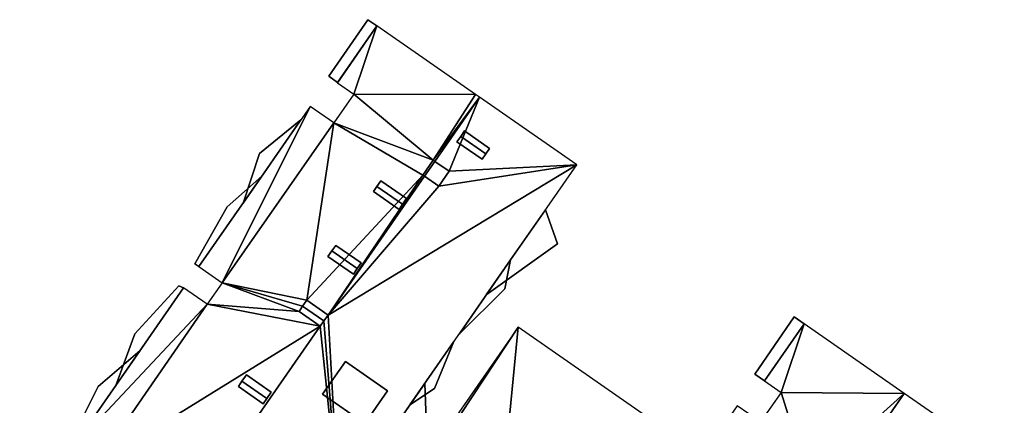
# Model space of a CAD drawing. Header units: inches. Extents: x 572839 to 573167, y 7035528 to 7035769.
# Tile 5 of 50: x 572839 to 572905, y 7035669 to 7035695. Entities that reach past the tile are written whole.
import ezdxf

# ---------------------------------------------------------------- set-up
doc = ezdxf.new("R2010")
doc.units = ezdxf.units.IN
doc.header["$MEASUREMENT"] = 0
doc.layers.add('Bygning', color=10, linetype='Continuous')

msp = doc.modelspace()

# ---------------------------------------------------------------- linework, layer by layer
at = {"layer": 'Bygning', "color": 74, "true_color": 0x55aa00}
for points in [[(572859.8, 7035691.63, 47.55), (572862.44, 7035695.43, 47.55), (572862.44, 7035695.43, 48.3), (572859.8, 7035691.63, 48.3)], [(572859.8, 7035691.63, 47.55), (572862.44, 7035695.43, 47.55), (572862.44, 7035695.43, 48.3), (572859.8, 7035691.63, 48.3)], [(572863.04, 7035695.01, 47.55), (572862.44, 7035695.43, 47.55), (572859.8, 7035691.63, 47.55), (572860.4, 7035691.21, 47.55)], [(572863.04, 7035695.01, 47.55), (572862.44, 7035695.43, 47.55), (572859.8, 7035691.63, 47.55), (572860.4, 7035691.21, 47.55)], [(572862.44, 7035695.43, 47.55), (572863.04, 7035695.01, 47.55), (572863.04, 7035695.01, 48.3), (572862.44, 7035695.43, 48.3)], [(572862.44, 7035695.43, 47.55), (572863.04, 7035695.01, 47.55), (572863.04, 7035695.01, 48.3), (572862.44, 7035695.43, 48.3)], [(572863.04, 7035695.01, 47.55), (572860.4, 7035691.21, 47.55), (572860.4, 7035691.21, 48.3), (572863.04, 7035695.01, 48.3)], [(572863.04, 7035695.01, 47.55), (572860.4, 7035691.21, 47.55), (572860.4, 7035691.21, 48.3), (572863.04, 7035695.01, 48.3)], [(572860.4, 7035691.21, 47.55), (572859.8, 7035691.63, 47.55), (572859.8, 7035691.63, 48.3), (572860.4, 7035691.21, 48.3)], [(572860.4, 7035691.21, 47.55), (572859.8, 7035691.63, 47.55), (572859.8, 7035691.63, 48.3), (572860.4, 7035691.21, 48.3)], [(572857.92, 7035688.69, 43.5), (572854.03, 7035683.09, 43.5), (572854.03, 7035683.09, 44.25), (572857.92, 7035688.69, 44.25)], [(572857.92, 7035688.69, 43.5), (572854.03, 7035683.09, 43.5), (572854.03, 7035683.09, 44.25), (572857.92, 7035688.69, 44.25)], [(572857.92, 7035688.69, 50.62), (572854.03, 7035683.09, 50.62), (572854.03, 7035683.09, 51.37), (572857.92, 7035688.69, 51.37)], [(572857.92, 7035688.69, 50.62), (572854.03, 7035683.09, 50.62), (572854.03, 7035683.09, 51.37), (572857.92, 7035688.69, 51.37)], [(572857.92, 7035688.69, 43.5), (572855.15, 7035686.43, 43.5), (572854.03, 7035683.09, 43.5)], [(572855.15, 7035686.43, 50.62), (572854.03, 7035683.09, 50.62), (572857.92, 7035688.69, 50.62)], [(572855.15, 7035686.43, 50.62), (572854.03, 7035683.09, 50.62), (572857.92, 7035688.69, 50.62)], [(572857.92, 7035688.69, 43.5), (572855.15, 7035686.43, 43.5), (572854.03, 7035683.09, 43.5)], [(572855.15, 7035686.43, 43.5), (572857.92, 7035688.69, 43.5), (572857.92, 7035688.69, 44.25), (572855.15, 7035686.43, 44.25)], [(572855.15, 7035686.43, 43.5), (572857.92, 7035688.69, 43.5), (572857.92, 7035688.69, 44.25), (572855.15, 7035686.43, 44.25)], [(572855.15, 7035686.43, 50.62), (572857.92, 7035688.69, 50.62), (572857.92, 7035688.69, 51.37), (572855.15, 7035686.43, 51.37)], [(572855.15, 7035686.43, 50.62), (572857.92, 7035688.69, 50.62), (572857.92, 7035688.69, 51.37), (572855.15, 7035686.43, 51.37)], [(572868.68, 7035687.58, 54.33), (572868.94, 7035687.95, 54.18), (572868.94, 7035687.95, 53.686), (572868.68, 7035687.58, 53.685)], [(572868.94, 7035687.95, 54.18), (572868.68, 7035687.58, 54.33), (572870.38, 7035686.41, 54.33), (572870.63, 7035686.771, 54.18)], [(572868.94, 7035687.95, 54.18), (572868.68, 7035687.58, 54.33), (572870.38, 7035686.41, 54.33), (572870.63, 7035686.771, 54.18)], [(572868.94, 7035687.95, 54.18), (572870.63, 7035686.771, 54.18), (572870.63, 7035686.771, 53.78), (572868.94, 7035687.95, 53.686)], [(572868.43, 7035687.22, 54.18), (572868.68, 7035687.58, 54.33), (572868.68, 7035687.58, 53.685), (572868.43, 7035687.22, 53.685)], [(572868.68, 7035687.58, 54.33), (572868.43, 7035687.22, 54.18), (572870.13, 7035686.04, 54.18), (572870.38, 7035686.41, 54.33)], [(572868.68, 7035687.58, 54.33), (572868.43, 7035687.22, 54.18), (572870.13, 7035686.04, 54.18), (572870.38, 7035686.41, 54.33)], [(572870.13, 7035686.04, 54.18), (572868.43, 7035687.22, 54.18), (572868.43, 7035687.22, 53.685), (572870.13, 7035686.04, 53.78)], [(572854.03, 7035683.09, 43.5), (572855.15, 7035686.43, 43.5), (572855.15, 7035686.43, 44.25), (572854.03, 7035683.09, 44.25)], [(572854.03, 7035683.09, 43.5), (572855.15, 7035686.43, 43.5), (572855.15, 7035686.43, 44.25), (572854.03, 7035683.09, 44.25)], [(572854.03, 7035683.09, 50.62), (572855.15, 7035686.43, 50.62), (572855.15, 7035686.43, 51.37), (572854.03, 7035683.09, 51.37)], [(572854.03, 7035683.09, 50.62), (572855.15, 7035686.43, 50.62), (572855.15, 7035686.43, 51.37), (572854.03, 7035683.09, 51.37)], [(572870.63, 7035686.771, 54.18), (572870.38, 7035686.41, 54.33), (572870.38, 7035686.41, 53.78), (572870.63, 7035686.771, 53.78)], [(572866.94, 7035685.9, 54.02), (572866.83, 7035685.97, 54.02), (572866.14, 7035684.98, 54.02), (572866.25, 7035684.9, 54.02)], [(572866.94, 7035685.9, 54.02), (572866.83, 7035685.97, 54.02), (572866.14, 7035684.98, 54.02), (572866.25, 7035684.9, 54.02)], [(572866.25, 7035684.9, 54.02), (572867.21, 7035684.23, 54.02), (572867.9, 7035685.23, 54.02), (572866.94, 7035685.9, 54.02)], [(572866.25, 7035684.9, 54.02), (572867.21, 7035684.23, 54.02), (572867.9, 7035685.23, 54.02), (572866.94, 7035685.9, 54.02)], [(572870.38, 7035686.41, 54.33), (572870.13, 7035686.04, 54.18), (572870.13, 7035686.04, 53.78), (572870.38, 7035686.41, 53.78)], [(572855.29, 7035684.91, 47.1), (572852.96, 7035682.84, 47.1), (572850.78, 7035679.01, 47.1), (572851.06, 7035678.82, 47.1)], [(572855.29, 7035684.91, 47.1), (572852.96, 7035682.84, 47.1), (572850.78, 7035679.01, 47.1), (572851.06, 7035678.82, 47.1)], [(572855.29, 7035684.91, 47.1), (572851.06, 7035678.82, 47.1), (572851.06, 7035678.82, 47.85), (572855.29, 7035684.91, 47.85)], [(572855.29, 7035684.91, 47.1), (572851.06, 7035678.82, 47.1), (572851.06, 7035678.82, 47.85), (572855.29, 7035684.91, 47.85)], [(572852.96, 7035682.84, 47.1), (572855.29, 7035684.91, 47.1), (572855.29, 7035684.91, 47.85), (572852.96, 7035682.84, 47.85)], [(572852.96, 7035682.84, 47.1), (572855.29, 7035684.91, 47.1), (572855.29, 7035684.91, 47.85), (572852.96, 7035682.84, 47.85)], [(572863.04, 7035684.2, 54.35), (572863.31, 7035684.59, 54.18), (572863.31, 7035684.59, 53.577), (572863.04, 7035684.2, 53.582)], [(572863.31, 7035684.59, 54.18), (572863.04, 7035684.2, 54.35), (572864.77, 7035683.01, 54.35), (572865.04, 7035683.39, 54.18)], [(572863.31, 7035684.59, 54.18), (572863.04, 7035684.2, 54.35), (572864.77, 7035683.01, 54.35), (572865.04, 7035683.39, 54.18)], [(572863.31, 7035684.59, 54.18), (572865.04, 7035683.39, 54.18), (572865.04, 7035683.39, 53.515), (572863.31, 7035684.59, 53.577)], [(572862.81, 7035683.87, 54.18), (572863.04, 7035684.2, 54.35), (572863.04, 7035684.2, 53.582), (572862.81, 7035683.87, 53.587)], [(572863.04, 7035684.2, 54.35), (572862.81, 7035683.87, 54.18), (572864.54, 7035682.67, 54.18), (572864.77, 7035683.01, 54.35)], [(572863.04, 7035684.2, 54.35), (572862.81, 7035683.87, 54.18), (572864.54, 7035682.67, 54.18), (572864.77, 7035683.01, 54.35)], [(572864.54, 7035682.67, 54.18), (572862.81, 7035683.87, 54.18), (572862.81, 7035683.87, 53.587), (572864.54, 7035682.67, 53.525)], [(572865.04, 7035683.39, 54.18), (572864.77, 7035683.01, 54.35), (572864.77, 7035683.01, 53.521), (572865.04, 7035683.39, 53.515)], [(572850.78, 7035679.01, 47.1), (572852.96, 7035682.84, 47.1), (572852.96, 7035682.84, 47.85), (572850.78, 7035679.01, 47.85)], [(572850.78, 7035679.01, 47.1), (572852.96, 7035682.84, 47.1), (572852.96, 7035682.84, 47.85), (572850.78, 7035679.01, 47.85)], [(572864.77, 7035683.01, 54.35), (572864.54, 7035682.67, 54.18), (572864.54, 7035682.67, 53.525), (572864.77, 7035683.01, 53.521)], [(572872.04, 7035679.271, 41.1), (572870.4, 7035676.91, 41.1), (572875.19, 7035680.351, 41.1), (572874.39, 7035682.64, 41.1)], [(572872.04, 7035679.271, 41.1), (572870.4, 7035676.91, 41.1), (572875.19, 7035680.351, 41.1), (572874.39, 7035682.64, 41.1)], [(572872.04, 7035679.271, 41.1), (572874.39, 7035682.64, 41.1), (572874.39, 7035682.64, 41.85), (572872.04, 7035679.271, 41.85)], [(572872.04, 7035679.271, 41.1), (572874.39, 7035682.64, 41.1), (572874.39, 7035682.64, 41.85), (572872.04, 7035679.271, 41.85)], [(572874.39, 7035682.64, 41.1), (572875.19, 7035680.351, 41.1), (572875.19, 7035680.351, 41.85), (572874.39, 7035682.64, 41.85)], [(572874.39, 7035682.64, 41.1), (572875.19, 7035680.351, 41.1), (572875.19, 7035680.351, 41.85), (572874.39, 7035682.64, 41.85)], [(572859.75, 7035679.49, 54.18), (572860.02, 7035679.87, 54.35), (572860.02, 7035679.87, 53.642), (572859.75, 7035679.49, 53.648)], [(572860.02, 7035679.87, 54.35), (572859.75, 7035679.49, 54.18), (572861.46, 7035678.3, 54.18), (572861.72, 7035678.68, 54.35)], [(572860.02, 7035679.87, 54.35), (572859.75, 7035679.49, 54.18), (572861.46, 7035678.3, 54.18), (572861.72, 7035678.68, 54.35)], [(572860.02, 7035679.87, 54.35), (572860.28, 7035680.24, 54.18), (572860.28, 7035680.24, 53.637), (572860.02, 7035679.87, 53.642)], [(572860.28, 7035680.24, 54.18), (572860.02, 7035679.87, 54.35), (572861.72, 7035678.68, 54.35), (572861.98, 7035679.061, 54.18)], [(572860.28, 7035680.24, 54.18), (572860.02, 7035679.87, 54.35), (572861.72, 7035678.68, 54.35), (572861.98, 7035679.061, 54.18)], [(572860.28, 7035680.24, 54.18), (572861.98, 7035679.061, 54.18), (572861.98, 7035679.061, 53.577), (572860.28, 7035680.24, 53.637)], [(572875.19, 7035680.351, 41.1), (572870.4, 7035676.91, 41.1), (572870.4, 7035676.91, 41.85), (572875.19, 7035680.351, 41.85)], [(572875.19, 7035680.351, 41.1), (572870.4, 7035676.91, 41.1), (572870.4, 7035676.91, 41.85), (572875.19, 7035680.351, 41.85)], [(572861.46, 7035678.3, 54.18), (572859.75, 7035679.49, 54.18), (572859.75, 7035679.49, 53.648), (572861.46, 7035678.3, 53.587)], [(572868.57, 7035674.28, 47.47), (572872.04, 7035679.271, 47.47), (572872.04, 7035679.271, 48.22), (572868.57, 7035674.28, 48.22)], [(572868.57, 7035674.28, 47.47), (572872.04, 7035679.271, 47.47), (572872.04, 7035679.271, 48.22), (572868.57, 7035674.28, 48.22)], [(572872.04, 7035679.271, 47.47), (572868.57, 7035674.28, 47.47), (572871.65, 7035677.32, 47.47)], [(572872.04, 7035679.271, 47.47), (572868.57, 7035674.28, 47.47), (572871.65, 7035677.32, 47.47)], [(572870.4, 7035676.91, 41.1), (572872.04, 7035679.271, 41.1), (572872.04, 7035679.271, 41.85), (572870.4, 7035676.91, 41.85)], [(572870.4, 7035676.91, 41.1), (572872.04, 7035679.271, 41.1), (572872.04, 7035679.271, 41.85), (572870.4, 7035676.91, 41.85)], [(572872.04, 7035679.271, 47.47), (572871.65, 7035677.32, 47.47), (572871.65, 7035677.32, 48.22), (572872.04, 7035679.271, 48.22)], [(572872.04, 7035679.271, 47.47), (572871.65, 7035677.32, 47.47), (572871.65, 7035677.32, 48.22), (572872.04, 7035679.271, 48.22)], [(572851.06, 7035678.82, 47.1), (572850.78, 7035679.01, 47.1), (572850.78, 7035679.01, 47.85), (572851.06, 7035678.82, 47.85)], [(572851.06, 7035678.82, 47.1), (572850.78, 7035679.01, 47.1), (572850.78, 7035679.01, 47.85), (572851.06, 7035678.82, 47.85)], [(572861.72, 7035678.68, 54.35), (572861.46, 7035678.3, 54.18), (572861.46, 7035678.3, 53.587), (572861.72, 7035678.68, 53.582)], [(572861.98, 7035679.061, 54.18), (572861.72, 7035678.68, 54.35), (572861.72, 7035678.68, 53.582), (572861.98, 7035679.061, 53.577)], [(572846.74, 7035674.3, 50.62), (572845.47, 7035670.82, 50.62), (572850.03, 7035677.39, 50.62), (572849.7, 7035677.53, 50.62)], [(572846.74, 7035674.3, 50.62), (572845.47, 7035670.82, 50.62), (572850.03, 7035677.39, 50.62), (572849.7, 7035677.53, 50.62)], [(572850.03, 7035677.39, 43.2), (572849.7, 7035677.53, 43.2), (572846.74, 7035674.3, 43.2), (572845.47, 7035670.82, 43.2)], [(572850.03, 7035677.39, 43.2), (572849.7, 7035677.53, 43.2), (572846.74, 7035674.3, 43.2), (572845.47, 7035670.82, 43.2)], [(572850.03, 7035677.39, 50.62), (572845.47, 7035670.82, 50.62), (572845.47, 7035670.82, 51.37), (572850.03, 7035677.39, 51.37)], [(572850.03, 7035677.39, 50.62), (572845.47, 7035670.82, 50.62), (572845.47, 7035670.82, 51.37), (572850.03, 7035677.39, 51.37)], [(572850.03, 7035677.39, 43.2), (572845.47, 7035670.82, 43.2), (572845.47, 7035670.82, 43.95), (572850.03, 7035677.39, 43.95)], [(572850.03, 7035677.39, 43.2), (572845.47, 7035670.82, 43.2), (572845.47, 7035670.82, 43.95), (572850.03, 7035677.39, 43.95)], [(572846.74, 7035674.3, 50.62), (572849.7, 7035677.53, 50.62), (572849.7, 7035677.53, 51.37), (572846.74, 7035674.3, 51.37)], [(572846.74, 7035674.3, 50.62), (572849.7, 7035677.53, 50.62), (572849.7, 7035677.53, 51.37), (572846.74, 7035674.3, 51.37)], [(572846.74, 7035674.3, 43.2), (572849.7, 7035677.53, 43.2), (572849.7, 7035677.53, 43.95), (572846.74, 7035674.3, 43.95)], [(572846.74, 7035674.3, 43.2), (572849.7, 7035677.53, 43.2), (572849.7, 7035677.53, 43.95), (572846.74, 7035674.3, 43.95)], [(572849.7, 7035677.53, 50.62), (572850.03, 7035677.39, 50.62), (572850.03, 7035677.39, 51.37), (572849.7, 7035677.53, 51.37)], [(572849.7, 7035677.53, 50.62), (572850.03, 7035677.39, 50.62), (572850.03, 7035677.39, 51.37), (572849.7, 7035677.53, 51.37)], [(572849.7, 7035677.53, 43.2), (572850.03, 7035677.39, 43.2), (572850.03, 7035677.39, 43.95), (572849.7, 7035677.53, 43.95)], [(572849.7, 7035677.53, 43.2), (572850.03, 7035677.39, 43.2), (572850.03, 7035677.39, 43.95), (572849.7, 7035677.53, 43.95)], [(572871.65, 7035677.32, 47.47), (572868.57, 7035674.28, 47.47), (572868.57, 7035674.28, 48.22), (572871.65, 7035677.32, 48.22)], [(572871.65, 7035677.32, 47.47), (572868.57, 7035674.28, 47.47), (572868.57, 7035674.28, 48.22), (572871.65, 7035677.32, 48.22)], [(572859.752, 7035675.549, 54.18), (572858.32, 7035676.55, 54.18), (572858.04, 7035676.15, 54.35), (572859.481, 7035675.159, 54.35)], [(572859.752, 7035675.549, 54.18), (572858.32, 7035676.55, 54.18), (572858.04, 7035676.15, 54.35), (572859.481, 7035675.159, 54.35)], [(572859.481, 7035675.159, 54.35), (572858.04, 7035676.15, 54.35), (572857.8, 7035675.8, 54.18), (572859.231, 7035674.799, 54.18)], [(572859.481, 7035675.159, 54.35), (572858.04, 7035676.15, 54.35), (572857.8, 7035675.8, 54.18), (572859.231, 7035674.799, 54.18)], [(572859.752, 7035675.549, 54.18), (572859.481, 7035675.159, 54.35), (572859.481, 7035675.159, 53.46), (572859.752, 7035675.549, 53.46)], [(572888.47, 7035671.59, 48.01), (572891.13, 7035675.43, 48.01), (572891.13, 7035675.43, 48.76), (572888.47, 7035671.59, 48.76)], [(572888.47, 7035671.59, 48.01), (572891.13, 7035675.43, 48.01), (572891.13, 7035675.43, 48.76), (572888.47, 7035671.59, 48.76)], [(572891.79, 7035674.97, 48.01), (572891.13, 7035675.43, 48.01), (572888.47, 7035671.59, 48.01), (572889.13, 7035671.13, 48.01)], [(572891.79, 7035674.97, 48.01), (572891.13, 7035675.43, 48.01), (572888.47, 7035671.59, 48.01), (572889.13, 7035671.13, 48.01)], [(572891.13, 7035675.43, 48.01), (572891.79, 7035674.97, 48.01), (572891.79, 7035674.97, 48.76), (572891.13, 7035675.43, 48.76)], [(572891.13, 7035675.43, 48.01), (572891.79, 7035674.97, 48.01), (572891.79, 7035674.97, 48.76), (572891.13, 7035675.43, 48.76)], [(572859.481, 7035675.159, 54.35), (572859.231, 7035674.799, 54.18), (572859.231, 7035674.799, 53.46), (572859.481, 7035675.159, 53.46)], [(572891.79, 7035674.97, 48.01), (572889.13, 7035671.13, 48.01), (572889.13, 7035671.13, 48.76), (572891.79, 7035674.97, 48.76)], [(572891.79, 7035674.97, 48.01), (572889.13, 7035671.13, 48.01), (572889.13, 7035671.13, 48.76), (572891.79, 7035674.97, 48.76)], [(572845.47, 7035670.82, 50.62), (572846.74, 7035674.3, 50.62), (572846.74, 7035674.3, 51.37), (572845.47, 7035670.82, 51.37)], [(572845.47, 7035670.82, 50.62), (572846.74, 7035674.3, 50.62), (572846.74, 7035674.3, 51.37), (572845.47, 7035670.82, 51.37)], [(572845.47, 7035670.82, 43.2), (572846.74, 7035674.3, 43.2), (572846.74, 7035674.3, 43.95), (572845.47, 7035670.82, 43.95)], [(572845.47, 7035670.82, 43.2), (572846.74, 7035674.3, 43.2), (572846.74, 7035674.3, 43.95), (572845.47, 7035670.82, 43.95)], [(572847.11, 7035673.18, 46.95), (572844.28, 7035670.76, 46.95), (572842.32, 7035666.84, 46.95), (572842.55, 7035666.62, 46.95)], [(572847.11, 7035673.18, 46.95), (572844.28, 7035670.76, 46.95), (572842.32, 7035666.84, 46.95), (572842.55, 7035666.62, 46.95)], [(572847.11, 7035673.18, 46.95), (572842.55, 7035666.62, 46.95), (572842.55, 7035666.62, 47.7), (572847.11, 7035673.18, 47.7)], [(572847.11, 7035673.18, 46.95), (572842.55, 7035666.62, 46.95), (572842.55, 7035666.62, 47.7), (572847.11, 7035673.18, 47.7)], [(572844.28, 7035670.76, 46.95), (572847.11, 7035673.18, 46.95), (572847.11, 7035673.18, 47.7), (572844.28, 7035670.76, 47.7)], [(572844.28, 7035670.76, 46.95), (572847.11, 7035673.18, 46.95), (572847.11, 7035673.18, 47.7), (572844.28, 7035670.76, 47.7)], [(572865.26, 7035669.51, 44.42), (572868.22, 7035673.771, 44.42), (572868.22, 7035673.771, 45.17), (572865.26, 7035669.51, 45.17)], [(572865.26, 7035669.51, 50.63), (572868.22, 7035673.771, 50.63), (572868.22, 7035673.771, 51.38), (572865.26, 7035669.51, 51.38)], [(572865.26, 7035669.51, 50.63), (572868.22, 7035673.771, 50.63), (572868.22, 7035673.771, 51.38), (572865.26, 7035669.51, 51.38)], [(572865.26, 7035669.51, 44.42), (572868.22, 7035673.771, 44.42), (572868.22, 7035673.771, 45.17), (572865.26, 7035669.51, 45.17)], [(572868.22, 7035673.771, 50.63), (572865.26, 7035669.51, 50.63), (572866.92, 7035670.61, 50.63)], [(572868.22, 7035673.771, 50.63), (572865.26, 7035669.51, 50.63), (572866.92, 7035670.61, 50.63)], [(572868.22, 7035673.771, 44.42), (572865.26, 7035669.51, 44.42), (572866.92, 7035670.61, 44.42)], [(572868.22, 7035673.771, 44.42), (572865.26, 7035669.51, 44.42), (572866.92, 7035670.61, 44.42)], [(572868.22, 7035673.771, 44.42), (572866.92, 7035670.61, 44.42), (572866.92, 7035670.61, 45.17), (572868.22, 7035673.771, 45.17)], [(572868.22, 7035673.771, 50.63), (572866.92, 7035670.61, 50.63), (572866.92, 7035670.61, 51.38), (572868.22, 7035673.771, 51.38)], [(572868.22, 7035673.771, 44.42), (572866.92, 7035670.61, 44.42), (572866.92, 7035670.61, 45.17), (572868.22, 7035673.771, 45.17)], [(572868.22, 7035673.771, 50.63), (572866.92, 7035670.61, 50.63), (572866.92, 7035670.61, 51.38), (572868.22, 7035673.771, 51.38)], [(572859.38, 7035670.23, 54.37), (572860.92, 7035672.43, 54.37), (572860.92, 7035672.43, 53.786), (572859.38, 7035670.23, 53.785)], [(572859.38, 7035670.23, 54.37), (572862.22, 7035668.25, 54.37), (572863.75, 7035670.46, 54.37), (572860.92, 7035672.43, 54.37)], [(572859.38, 7035670.23, 54.37), (572862.22, 7035668.25, 54.37), (572863.75, 7035670.46, 54.37), (572860.92, 7035672.43, 54.37)], [(572860.92, 7035672.43, 54.37), (572863.75, 7035670.46, 54.37), (572863.75, 7035670.46, 53.944), (572860.92, 7035672.43, 53.786)], [(572853.96, 7035671.101, 54.37), (572854.26, 7035671.53, 54.18), (572854.26, 7035671.53, 53.757), (572853.96, 7035671.101, 53.763)], [(572854.26, 7035671.53, 54.18), (572853.96, 7035671.101, 54.37), (572855.63, 7035669.94, 54.37), (572855.93, 7035670.37, 54.18)], [(572854.26, 7035671.53, 54.18), (572853.96, 7035671.101, 54.37), (572855.63, 7035669.94, 54.37), (572855.93, 7035670.37, 54.18)], [(572854.26, 7035671.53, 54.18), (572855.93, 7035670.37, 54.18), (572855.93, 7035670.37, 53.697), (572854.26, 7035671.53, 53.757)], [(572889.13, 7035671.13, 48.01), (572888.47, 7035671.59, 48.01), (572888.47, 7035671.59, 48.76), (572889.13, 7035671.13, 48.76)], [(572889.13, 7035671.13, 48.01), (572888.47, 7035671.59, 48.01), (572888.47, 7035671.59, 48.76), (572889.13, 7035671.13, 48.76)], [(572842.32, 7035666.84, 46.95), (572844.28, 7035670.76, 46.95), (572844.28, 7035670.76, 47.7), (572842.32, 7035666.84, 47.7)], [(572842.32, 7035666.84, 46.95), (572844.28, 7035670.76, 46.95), (572844.28, 7035670.76, 47.7), (572842.32, 7035666.84, 47.7)], [(572853.72, 7035670.75, 54.18), (572853.96, 7035671.101, 54.37), (572853.96, 7035671.101, 53.763), (572853.72, 7035670.75, 53.767)], [(572853.96, 7035671.101, 54.37), (572853.72, 7035670.75, 54.18), (572855.39, 7035669.59, 54.18), (572855.63, 7035669.94, 54.37)], [(572853.96, 7035671.101, 54.37), (572853.72, 7035670.75, 54.18), (572855.39, 7035669.59, 54.18), (572855.63, 7035669.94, 54.37)], [(572855.39, 7035669.59, 54.18), (572853.72, 7035670.75, 54.18), (572853.72, 7035670.75, 53.767), (572855.39, 7035669.59, 53.708)], [(572863.71, 7035667.28, 41.1), (572860.47, 7035662.62, 41.1), (572866.36, 7035668.53, 41.1), (572866.26, 7035670.95, 41.1)], [(572863.71, 7035667.28, 41.1), (572860.47, 7035662.62, 41.1), (572866.36, 7035668.53, 41.1), (572866.26, 7035670.95, 41.1)], [(572863.71, 7035667.28, 41.1), (572866.26, 7035670.95, 41.1), (572866.26, 7035670.95, 41.85), (572863.71, 7035667.28, 41.85)], [(572863.71, 7035667.28, 41.1), (572866.26, 7035670.95, 41.1), (572866.26, 7035670.95, 41.85), (572863.71, 7035667.28, 41.85)], [(572866.92, 7035670.61, 50.63), (572865.26, 7035669.51, 50.63), (572865.26, 7035669.51, 51.38), (572866.92, 7035670.61, 51.38)], [(572866.92, 7035670.61, 44.42), (572865.26, 7035669.51, 44.42), (572865.26, 7035669.51, 45.17), (572866.92, 7035670.61, 45.17)], [(572866.92, 7035670.61, 50.63), (572865.26, 7035669.51, 50.63), (572865.26, 7035669.51, 51.38), (572866.92, 7035670.61, 51.38)], [(572866.92, 7035670.61, 44.42), (572865.26, 7035669.51, 44.42), (572865.26, 7035669.51, 45.17), (572866.92, 7035670.61, 45.17)], [(572866.26, 7035670.95, 41.1), (572866.36, 7035668.53, 41.1), (572866.36, 7035668.53, 41.85), (572866.26, 7035670.95, 41.85)], [(572866.26, 7035670.95, 41.1), (572866.36, 7035668.53, 41.1), (572866.36, 7035668.53, 41.85), (572866.26, 7035670.95, 41.85)], [(572855.63, 7035669.94, 54.37), (572855.39, 7035669.59, 54.18), (572855.39, 7035669.59, 53.708), (572855.63, 7035669.94, 53.703)], [(572855.93, 7035670.37, 54.18), (572855.63, 7035669.94, 54.37), (572855.63, 7035669.94, 53.703), (572855.93, 7035670.37, 53.697)], [(572862.22, 7035668.25, 54.37), (572859.38, 7035670.23, 54.37), (572859.38, 7035670.23, 53.785), (572862.22, 7035668.25, 53.943)], [(572863.75, 7035670.46, 54.37), (572862.22, 7035668.25, 54.37), (572862.22, 7035668.25, 53.943), (572863.75, 7035670.46, 53.944)]]:
    msp.add_3dface(points, dxfattribs=at)

# ---------------------------------------------------------------- meshes
mesh = msp.add_polyface(dxfattribs=at)
corners = [(572844.16, 7035665.5, 53.81), (572845.66, 7035655.84, 53.46), (572845.93, 7035655.65, 53.46), (572842.8, 7035663.54, 53.81), (572839, 7035660.47, 53.88), (572841.68, 7035664.32, 53.88), (572842.55, 7035666.62, 53.88), (572851.62, 7035676.28, 53.81), (572850.03, 7035677.39, 53.88), (572859.231, 7035674.799, 53.46), (572869.68, 7035690.4, 53.46), (572866.83, 7035685.97, 54.02), (572869.95, 7035690.21, 53.46), (572863.04, 7035695.01, 53.88), (572861.48, 7035690.42, 53.81), (572851.06, 7035678.82, 53.88), (572852.63, 7035677.73, 53.81), (572858.55, 7035689.59, 53.88), (572866.14, 7035684.98, 54.02), (572859.752, 7035675.549, 53.46), (572866.25, 7035684.9, 53.46), (572860.38, 7035691.18, 53.88), (572866.94, 7035685.9, 53.46), (572858.32, 7035676.55, 54.18), (572858.04, 7035676.15, 54.35), (572857.8, 7035675.8, 54.18), (572860.14, 7035688.49, 53.81)]
mesh.append_faces([[corners[k] for k in face] for face in [(16, 23, 26), (18, 26, 23), (10, 14, 11), (7, 0, 9), (11, 26, 18), (14, 26, 11), (17, 16, 26), (16, 7, 25), (7, 9, 25), (16, 25, 24), (16, 24, 23), (18, 23, 19), (12, 11, 22), (21, 14, 13), (18, 19, 20), (15, 16, 17), (3, 1, 0), (13, 14, 10), (6, 0, 7), (10, 11, 12), (0, 2, 9), (6, 7, 8), (4, 3, 5), (1, 3, 4), (0, 1, 2)]])
mesh = msp.add_polyface(dxfattribs=at)
corners = [(572844.16, 7035665.5, 53.81), (572845.66, 7035655.84, 53.46), (572845.93, 7035655.65, 53.46), (572842.8, 7035663.54, 53.81), (572839, 7035660.47, 53.88), (572841.68, 7035664.32, 53.88), (572842.55, 7035666.62, 53.88), (572851.62, 7035676.28, 53.81), (572850.03, 7035677.39, 53.88), (572859.231, 7035674.799, 53.46), (572869.68, 7035690.4, 53.46), (572866.83, 7035685.97, 54.02), (572869.95, 7035690.21, 53.46), (572863.04, 7035695.01, 53.88), (572861.48, 7035690.42, 53.81), (572851.06, 7035678.82, 53.88), (572852.63, 7035677.73, 53.81), (572858.55, 7035689.59, 53.88), (572866.14, 7035684.98, 54.02), (572859.752, 7035675.549, 53.46), (572866.25, 7035684.9, 53.46), (572860.38, 7035691.18, 53.88), (572866.94, 7035685.9, 53.46), (572858.32, 7035676.55, 54.18), (572858.04, 7035676.15, 54.35), (572857.8, 7035675.8, 54.18), (572860.14, 7035688.49, 53.81)]
mesh.append_faces([[corners[k] for k in face] for face in [(16, 23, 26), (18, 26, 23), (10, 14, 11), (7, 0, 9), (11, 26, 18), (14, 26, 11), (17, 16, 26), (16, 7, 25), (7, 9, 25), (16, 25, 24), (16, 24, 23), (18, 23, 19), (12, 11, 22), (21, 14, 13), (18, 19, 20), (15, 16, 17), (3, 1, 0), (13, 14, 10), (6, 0, 7), (10, 11, 12), (0, 2, 9), (6, 7, 8), (4, 3, 5), (1, 3, 4), (0, 1, 2)]])
mesh = msp.add_polyface(dxfattribs=at)
corners = [(572867.9, 7035685.23, 54.02), (572869.95, 7035690.21, 53.46), (572866.94, 7035685.9, 53.46), (572876.49, 7035685.67, 53.88), (572855.09, 7035654.88, 53.88), (572845.93, 7035655.65, 53.46), (572852.47, 7035651.11, 53.88), (572859.752, 7035675.549, 53.46), (572860.47, 7035662.62, 53.88), (572859.231, 7035674.799, 53.46), (572859.481, 7035675.159, 53.46), (572866.25, 7035684.9, 53.46), (572867.21, 7035684.23, 54.02)]
mesh.append_faces([[corners[k] for k in face] for face in [(12, 7, 3), (12, 3, 0), (11, 7, 12), (4, 8, 5), (7, 10, 8), (8, 10, 9), (5, 8, 9), (3, 7, 8), (4, 5, 6), (1, 0, 3), (0, 1, 2)]])
mesh = msp.add_polyface(dxfattribs=at)
corners = [(572867.9, 7035685.23, 54.02), (572869.95, 7035690.21, 53.46), (572866.94, 7035685.9, 53.46), (572876.49, 7035685.67, 53.88), (572855.09, 7035654.88, 53.88), (572845.93, 7035655.65, 53.46), (572852.47, 7035651.11, 53.88), (572859.752, 7035675.549, 53.46), (572860.47, 7035662.62, 53.88), (572859.231, 7035674.799, 53.46), (572859.481, 7035675.159, 53.46), (572866.25, 7035684.9, 53.46), (572867.21, 7035684.23, 54.02)]
mesh.append_faces([[corners[k] for k in face] for face in [(12, 7, 3), (12, 3, 0), (11, 7, 12), (4, 8, 5), (7, 10, 8), (8, 10, 9), (5, 8, 9), (3, 7, 8), (4, 5, 6), (1, 0, 3), (0, 1, 2)]])
mesh = msp.add_polyface(dxfattribs=at)
corners = [(572870.68, 7035655.521, 40.43), (572880.89, 7035668.94, 40.43), (572872.54, 7035674.74, 40.43), (572871.28, 7035655.11, 40.43), (572862.93, 7035660.91, 40.43), (572863.26, 7035660.68, 40.43)]
mesh.append_faces([[corners[k] for k in face] for face in [(0, 2, 5), (2, 4, 5), (3, 1, 0), (0, 1, 2)]])
mesh = msp.add_polyface(dxfattribs=at)
corners = [(572870.68, 7035655.521, 40.43), (572880.89, 7035668.94, 40.43), (572872.54, 7035674.74, 40.43), (572871.28, 7035655.11, 40.43), (572862.93, 7035660.91, 40.43), (572863.26, 7035660.68, 40.43)]
mesh.append_faces([[corners[k] for k in face] for face in [(0, 2, 5), (2, 4, 5), (3, 1, 0), (0, 1, 2)]])
mesh = msp.add_polyface(dxfattribs=at)
corners = [(572893.21, 7035662.61, 54.35), (572878.369, 7035640.969, 53.59), (572893.44, 7035662.69, 53.59), (572871.59, 7035643.46, 53.94), (572874.52, 7035635.68, 53.59), (572877.509, 7035639.981, 53.59), (572867.84, 7035640.311, 53.94), (572867.96, 7035640.49, 53.94), (572892.09, 7035664.46, 54.35), (572893.71, 7035663.33, 53.59), (572898.54, 7035670.29, 53.59), (572890.25, 7035670.351, 53.94), (572891.79, 7035674.97, 53.94), (572880.42, 7035656.19, 53.94), (572878.25, 7035641.05, 53.59), (572893.321, 7035662.771, 53.59), (572871.38, 7035646.55, 53.94), (572872.96, 7035645.45, 53.94), (572878.83, 7035657.29, 53.94), (572889.13, 7035671.13, 53.94), (572870.53, 7035644.19, 53.94), (572888.87, 7035668.37, 53.94), (572891.84, 7035664.101, 54.52), (572884.97, 7035666.11, 53.94), (572887.29, 7035669.46, 53.94), (572891.59, 7035663.74, 54.35), (572881.38, 7035657.58, 53.94), (572879.81, 7035658.67, 53.94)]
mesh.append_faces([[corners[k] for k in face] for face in [(23, 26, 25), (23, 25, 21), (13, 17, 14), (8, 10, 11), (4, 3, 7), (13, 1, 0), (0, 26, 13), (18, 17, 13), (17, 3, 14), (21, 8, 11), (23, 27, 26), (25, 26, 0), (21, 25, 22), (23, 21, 24), (21, 22, 8), (7, 3, 20), (11, 12, 19), (16, 17, 18), (15, 0, 2), (14, 3, 5), (13, 14, 1), (11, 10, 12), (8, 9, 10), (6, 4, 7), (3, 4, 5), (0, 1, 2)]])
mesh = msp.add_polyface(dxfattribs=at)
corners = [(572893.21, 7035662.61, 54.35), (572878.369, 7035640.969, 53.59), (572893.44, 7035662.69, 53.59), (572871.59, 7035643.46, 53.94), (572874.52, 7035635.68, 53.59), (572877.509, 7035639.981, 53.59), (572867.84, 7035640.311, 53.94), (572867.96, 7035640.49, 53.94), (572892.09, 7035664.46, 54.35), (572893.71, 7035663.33, 53.59), (572898.54, 7035670.29, 53.59), (572890.25, 7035670.351, 53.94), (572891.79, 7035674.97, 53.94), (572880.42, 7035656.19, 53.94), (572878.25, 7035641.05, 53.59), (572893.321, 7035662.771, 53.59), (572871.38, 7035646.55, 53.94), (572872.96, 7035645.45, 53.94), (572878.83, 7035657.29, 53.94), (572889.13, 7035671.13, 53.94), (572870.53, 7035644.19, 53.94), (572888.87, 7035668.37, 53.94), (572891.84, 7035664.101, 54.52), (572884.97, 7035666.11, 53.94), (572887.29, 7035669.46, 53.94), (572891.59, 7035663.74, 54.35), (572881.38, 7035657.58, 53.94), (572879.81, 7035658.67, 53.94)]
mesh.append_faces([[corners[k] for k in face] for face in [(23, 26, 25), (23, 25, 21), (13, 17, 14), (8, 10, 11), (4, 3, 7), (13, 1, 0), (0, 26, 13), (18, 17, 13), (17, 3, 14), (21, 8, 11), (23, 27, 26), (25, 26, 0), (21, 25, 22), (23, 21, 24), (21, 22, 8), (7, 3, 20), (11, 12, 19), (16, 17, 18), (15, 0, 2), (14, 3, 5), (13, 14, 1), (11, 10, 12), (8, 9, 10), (6, 4, 7), (3, 4, 5), (0, 1, 2)]])
mesh = msp.add_polyface(dxfattribs=at)
corners = [(572898.54, 7035670.29, 53.59), (572893.71, 7035663.33, 53.59), (572905.27, 7035665.62, 53.94), (572893.44, 7035662.69, 53.59), (572881.25, 7035631, 53.94), (572878.58, 7035639.24, 54.17), (572874.52, 7035635.68, 53.59), (572893.46, 7035662.97, 53.59), (572893.321, 7035662.771, 53.59), (572877.509, 7035639.981, 53.59), (572879.32, 7035640.311, 54.17), (572878.369, 7035640.969, 53.59)]
mesh.append_faces([[corners[k] for k in face] for face in [(4, 3, 10), (2, 1, 3), (4, 10, 5), (10, 3, 11), (6, 5, 9), (1, 7, 3), (3, 7, 8), (4, 5, 6), (2, 3, 4), (0, 1, 2)]])
mesh = msp.add_polyface(dxfattribs=at)
corners = [(572898.54, 7035670.29, 53.59), (572893.71, 7035663.33, 53.59), (572905.27, 7035665.62, 53.94), (572893.44, 7035662.69, 53.59), (572881.25, 7035631, 53.94), (572878.58, 7035639.24, 54.17), (572874.52, 7035635.68, 53.59), (572893.46, 7035662.97, 53.59), (572893.321, 7035662.771, 53.59), (572877.509, 7035639.981, 53.59), (572879.32, 7035640.311, 54.17), (572878.369, 7035640.969, 53.59)]
mesh.append_faces([[corners[k] for k in face] for face in [(4, 3, 10), (2, 1, 3), (4, 10, 5), (10, 3, 11), (6, 5, 9), (1, 7, 3), (3, 7, 8), (4, 5, 6), (2, 3, 4), (0, 1, 2)]])

doc.saveas('drawing.dxf')
